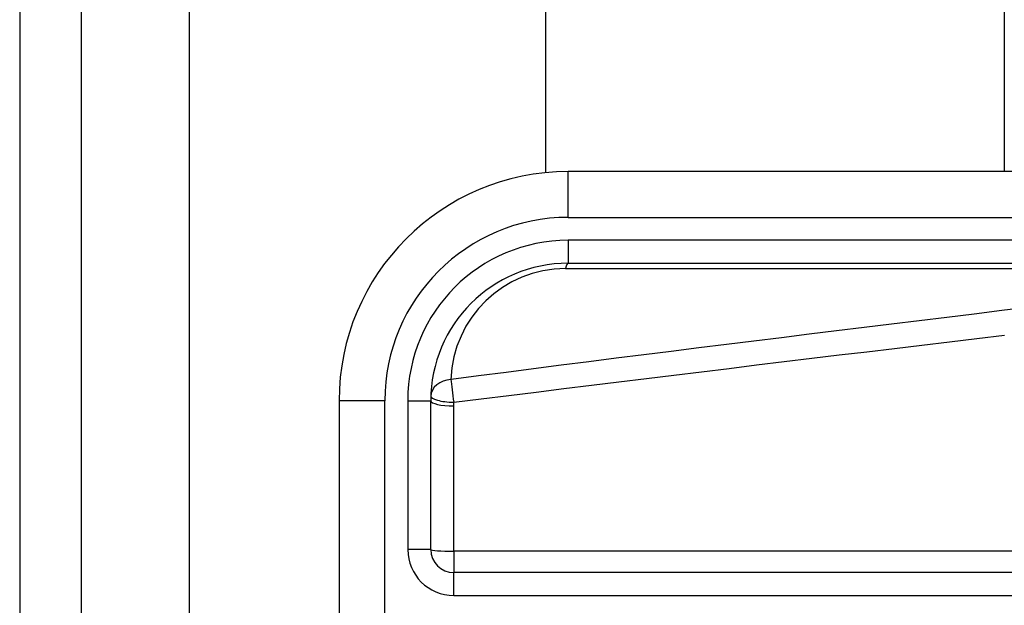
# Model space of a CAD drawing. Header units: inches. Extents: x 4 to 76.4, y 5.6 to 49.6.
# Tile 20 of 56: x 4 to 5, y 27.9 to 28.5. Entities that reach past the tile are written whole.
import ezdxf

# ---------------------------------------------------------------- set-up
doc = ezdxf.new("R2010")
doc.units = ezdxf.units.IN
doc.header["$LTSCALE"] = 4.856739
doc.header["$MEASUREMENT"] = 0
doc.layers.add('Visible Edges(ANSI)', color=7, linetype='Continuous', lineweight=25)
doc.layers.add('Visible Tangent Edges(ANSI)', color=7, linetype='Continuous', lineweight=25)

msp = doc.modelspace()

# ---------------------------------------------------------------- linework, layer by layer
at = {"layer": 'Visible Edges(ANSI)'}
for p, q in [((3.9665, 37.328), (3.9665, 18.4214)), ((4.0311, 18.4214), (4.0311, 37.328)), ((4.5175, 28.342), (4.5175, 36.5084)), ((4.9974, 36.5084), (4.9974, 28.3432)), ((5.3321, 28.3432), (4.5409, 28.3432)), ((4.5409, 28.2472), (5.3321, 28.2472)), ((4.301, 28.1032), (4.301, 27.6473)), ((4.397, 27.9472), (4.397, 28.1032)), ((5.2157, 27.9232), (4.421, 27.9232))]:
    msp.add_line(p, q, dxfattribs=at)
for centre, radius, start, end in [((4.5409, 28.1032), 0.2399, 90, 180), ((4.5409, 28.1032), 0.144, 90, 180), ((4.421, 27.9472), 0.024, 180, 270)]:
    msp.add_arc(centre, radius, start, end, dxfattribs=at)
at = {"layer": 'Visible Tangent Edges(ANSI)'}
for p, q in [((4.1445, 18.4214), (4.1445, 37.328)), ((4.5409, 28.2952), (4.5409, 28.3432)), ((4.5409, 28.2952), (5.3321, 28.2952)), ((4.5409, 28.2712), (4.5409, 28.2472)), ((5.3321, 28.2712), (4.5409, 28.2712)), ((4.5381, 28.2416), (5.2075, 28.2416)), ((4.349, 28.1032), (4.301, 28.1032)), ((4.349, 27.6473), (4.349, 28.1032)), ((4.373, 28.1032), (4.397, 28.1032)), ((4.373, 28.1032), (4.373, 27.9472)), ((4.421, 27.9455), (4.421, 28.0977)), ((4.397, 27.9472), (4.373, 27.9472)), ((5.2157, 27.9455), (4.421, 27.9455)), ((4.421, 27.9455), (4.421, 27.9232)), ((4.421, 27.8993), (4.421, 27.9232)), ((4.421, 27.8993), (5.2157, 27.8993))]:
    msp.add_line(p, q, dxfattribs=at)
at = {"layer": 'Visible Tangent Edges(ANSI)', "flags": 128}
for points in [[(5.0239, 28.201), (4.995, 28.1975), (4.9662, 28.194), (4.9373, 28.1905), (4.9085, 28.187), (4.8796, 28.1835), (4.8508, 28.1799), (4.8219, 28.1764), (4.7931, 28.1728), (4.7642, 28.1692), (4.7354, 28.1657), (4.7066, 28.1621), (4.6777, 28.1585), (4.6489, 28.1548), (4.62, 28.1512), (4.5912, 28.1476), (4.5624, 28.1439), (4.5335, 28.1403), (4.5047, 28.1366), (4.4759, 28.1329), (4.447, 28.1292), (4.4182, 28.1255)], [(4.421, 28.1015), (4.4499, 28.1051), (4.4787, 28.1087), (4.5075, 28.1123), (4.5364, 28.1159), (4.5652, 28.1195), (4.594, 28.123), (4.6229, 28.1266), (4.6517, 28.1301), (4.6806, 28.1336), (4.7094, 28.1371), (4.7382, 28.1406), (4.7671, 28.1441), (4.7959, 28.1476), (4.8248, 28.1511), (4.8536, 28.1545), (4.8825, 28.158), (4.9113, 28.1614), (4.9402, 28.1649), (4.969, 28.1683), (4.9978, 28.1717)], [(4.421, 28.0977), (4.421, 28.0979), (4.421, 28.0981), (4.421, 28.0982), (4.421, 28.0984), (4.421, 28.0985), (4.421, 28.0987), (4.421, 28.0988), (4.421, 28.099), (4.421, 28.0992), (4.421, 28.0993), (4.421, 28.0995), (4.421, 28.0996), (4.421, 28.0998), (4.421, 28.1), (4.421, 28.1001), (4.421, 28.1003), (4.421, 28.1004), (4.421, 28.1006), (4.421, 28.1007), (4.421, 28.1009), (4.421, 28.1011), (4.421, 28.1012), (4.421, 28.1014), (4.421, 28.1015)]]:
    msp.add_lwpolyline(points, dxfattribs=at)
at = {"layer": 'Visible Tangent Edges(ANSI)'}
for centre, radius, start, end in [((4.5409, 28.1032), 0.192, 90, 180), ((4.5409, 28.1032), 0.168, 90, 180), ((4.5381, 28.1216), 0.12, 90, 178.1337), ((4.421, 27.9472), 0.048, 180, 270)]:
    msp.add_arc(centre, radius, start, end, dxfattribs=at)
for centre, major_axis, ratio, start_param, end_param in [((4.5409, 28.2232), (0, 0.024), 0.183721, 0, 0.697296), ((4.421, 28.1071), (-0.024, 0.0008), 0.770235, 4.855758, 6.283185), ((4.421, 28.1071), (-0.0031, 0.0238), 0.030516, 0.6835, 1.803862), ((4.421, 28.1071), (-0.024, 0.0008), 0.232745, 0, 1.57838), ((4.421, 28.1032), (-0.024, 0), 0.228742, 0, 1.570796), ((4.421, 27.9472), (-0.024, 0), 0.07065, 0, 1.570796)]:
    msp.add_ellipse(centre, major_axis=major_axis, ratio=ratio, start_param=start_param, end_param=end_param, dxfattribs=at)

doc.saveas('drawing.dxf')
